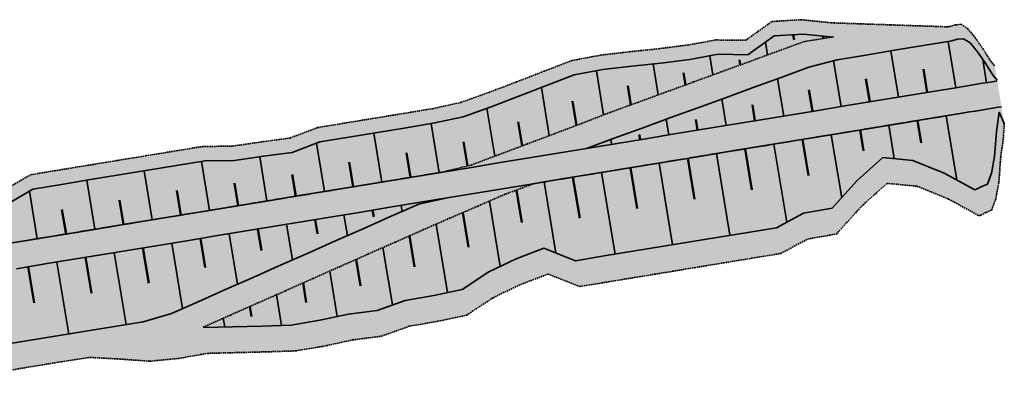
# Model space of a CAD drawing. Header units: metres. Extents: x 203098 to 221755, y 395694 to 403071.
# Tile 42 of 72: x 204140 to 204309, y 396007 to 396068. Entities that reach past the tile are written whole.
import ezdxf

# ---------------------------------------------------------------- set-up
doc = ezdxf.new("R2010")
doc.units = ezdxf.units.M
doc.linetypes.add('DASHED2', pattern=[0.375, 0.25, -0.125])
doc.layers.add('C3D-CORRIDOR', color=7, linetype='Continuous')
for name, color, linetype, lineweight in [('N-WA-GR-GRAS-V', 61, 'Continuous', 18), ('N-WA-GW-DIJK_KRUIN_BINNEN-G', 90, 'Continuous', 35), ('N-WA-GW-DIJK_KRUIN_BUITEN-G', 90, 'Continuous', 35), ('N-WA-GW-DIJK_TEEN_BINNEN-G', 90, 'Continuous', 35), ('N-WA-GW-DIJK_TEEN_BUITEN-G', 90, 'Continuous', 35), ('N-WA-KG-ONDERHOUDGRENS_WATERSCHAP-G', 170, 'DASHED2', 35), ('N-WA-VH-VERHARDING_GRASBETONSTEEN-V', 75, 'Continuous', 18)]:
    doc.layers.add(name, color=color, linetype=linetype, lineweight=lineweight)

msp = doc.modelspace()

# ---------------------------------------------------------------- hatches: boundary and pattern name
at = {"layer": 'N-WA-GR-GRAS-V', "linetype": 'Continuous', "lineweight": 18}
for points in [[(204116.15, 396026.34), (204121.09, 396029.44), (204126.2, 396032.06), (204131.57, 396034.25), (204133.28, 396034.79), (204137.59, 396036.62), (204142.22, 396039.32), (204147.15, 396040.13), (204152.08, 396040.94), (204157.02, 396041.76), (204161.95, 396042.57), (204166.88, 396043.38), (204171.82, 396044.19), (204176.88, 396044.23), (204181.83, 396044.96), (204186.78, 396045.63), (204191.55, 396047.44), (204196.49, 396048.25), (204201.42, 396049.06), (204206.35, 396049.87), (204211.29, 396050.69), (204216.18, 396051.76), (204220.96, 396053.48), (204225.73, 396055.28), (204230.49, 396057.15), (204235.26, 396058.96), (204240.18, 396059.89), (204245.15, 396060.48), (204250.13, 396061), (204255.09, 396061.62), (204260.01, 396062.5), (204265.09, 396062.44), (204269.63, 396065.68), (204274.64, 396065.99), (204279.79, 396065.51), (204284.89, 396065.33), (204289.98, 396065.16), (204295.08, 396064.98), (204299.86, 396064.82), (204299.87, 396064.76), (204295.09, 396064.92), (204289.99, 396065.1), (204284.9, 396065.27), (204279.8, 396065.45), (204274.85, 396064.72), (204270.07, 396062.98), (204265.29, 396061.23), (204260.51, 396059.48), (204255.73, 396057.74), (204250.95, 396055.99), (204246.17, 396054.24), (204241.39, 396052.5), (204236.63, 396050.65), (204231.86, 396048.85), (204227.09, 396047.05), (204222.32, 396045.25), (204217.54, 396043.46), (204212.68, 396042.25), (204207.74, 396041.44), (204202.81, 396040.63), (204197.87, 396039.81), (204192.94, 396039), (204188.01, 396038.19), (204183.07, 396037.38), (204178.14, 396036.57), (204173.21, 396035.75), (204168.27, 396034.94), (204163.34, 396034.13), (204158.41, 396033.32), (204153.47, 396032.51), (204148.54, 396031.69), (204143.6, 396030.88), (204138.67, 396030.07), (204134.18, 396029.33), (204132.72, 396029.05), (204128.08, 396027.58), (204123.77, 396025.3), (204119.94, 396022.3), (204116.15, 396026.34)], [(204237.34, 396046.31), (204242.12, 396048.06), (204246.9, 396049.8), (204251.68, 396051.55), (204256.46, 396053.3), (204261.24, 396055.04), (204266.02, 396056.79), (204270.8, 396058.54), (204275.58, 396060.28), (204280.44, 396061.56), (204285.37, 396062.37), (204290.31, 396063.19), (204295.24, 396064), (204299.87, 396064.76), (204301.18, 396056.81), (204296.55, 396056.05), (204291.61, 396055.24), (204286.68, 396054.43), (204281.75, 396053.62), (204276.81, 396052.8), (204271.88, 396051.99), (204266.95, 396051.18), (204262.01, 396050.37), (204257.08, 396049.56), (204252.14, 396048.74), (204247.21, 396047.93), (204242.28, 396047.12), (204237.34, 396046.31), (204237.34, 396046.31)], [(204299.87, 396064.76), (204300.17, 396064.84), (204301.14, 396065.09), (204302.14, 396065.19), (204303.27, 396064.47), (204304.54, 396062.94), (204305.86, 396061.02), (204307.24, 396058.84), (204307.93, 396058.04), (204307.95, 396057.93), (204307.4, 396057.84), (204306.41, 396057.67), (204305.43, 396057.51), (204304.44, 396057.35), (204303.45, 396057.19), (204302.47, 396057.02), (204301.48, 396056.86), (204301.18, 396056.81), (204299.87, 396064.76)], [(204301.18, 396056.81), (204301.48, 396056.86), (204302.47, 396057.02), (204303.45, 396057.19), (204304.44, 396057.35), (204305.43, 396057.51), (204306.41, 396057.67), (204307.4, 396057.84), (204307.95, 396057.93), (204308.32, 396055.71), (204307.77, 396055.62), (204306.78, 396055.45), (204305.79, 396055.29), (204304.81, 396055.13), (204303.82, 396054.97), (204302.83, 396054.8), (204301.85, 396054.64), (204301.54, 396054.59), (204301.18, 396056.81)], [(204119.94, 396022.3), (204123.77, 396025.3), (204128.08, 396027.58), (204132.72, 396029.05), (204134.18, 396029.33), (204138.67, 396030.07), (204143.6, 396030.88), (204148.54, 396031.69), (204153.47, 396032.51), (204158.41, 396033.32), (204163.34, 396034.13), (204168.27, 396034.94), (204173.21, 396035.75), (204178.14, 396036.57), (204183.07, 396037.38), (204188.01, 396038.19), (204192.94, 396039), (204197.87, 396039.81), (204202.81, 396040.63), (204207.74, 396041.44), (204212.68, 396042.25), (204217.61, 396043.06), (204222.54, 396043.87), (204227.48, 396044.68), (204232.41, 396045.5), (204237.34, 396046.31), (204242.28, 396047.12), (204247.21, 396047.93), (204252.14, 396048.74), (204257.08, 396049.56), (204262.01, 396050.37), (204266.95, 396051.18), (204271.88, 396051.99), (204276.81, 396052.8), (204281.75, 396053.62), (204286.68, 396054.43), (204291.61, 396055.24), (204296.55, 396056.05), (204301.18, 396056.81), (204301.54, 396054.59), (204296.91, 396053.83), (204291.98, 396053.02), (204287.05, 396052.21), (204282.11, 396051.4), (204277.18, 396050.58), (204272.24, 396049.77), (204267.31, 396048.96), (204262.38, 396048.15), (204257.44, 396047.34), (204252.51, 396046.52), (204247.58, 396045.71), (204242.64, 396044.9), (204237.71, 396044.09), (204232.78, 396043.28), (204227.84, 396042.46), (204222.91, 396041.65), (204217.97, 396040.84), (204213.04, 396040.03), (204208.11, 396039.22), (204203.17, 396038.41), (204198.24, 396037.59), (204193.31, 396036.78), (204188.37, 396035.97), (204183.44, 396035.16), (204178.51, 396034.35), (204173.57, 396033.53), (204168.64, 396032.72), (204163.7, 396031.91), (204158.77, 396031.1), (204153.84, 396030.29), (204148.9, 396029.47), (204143.97, 396028.66), (204139.04, 396027.85), (204134.55, 396027.11), (204133.21, 396026.85), (204128.95, 396025.5), (204125, 396023.42), (204121.48, 396020.66), (204119.94, 396022.3)], [(204121.48, 396020.66), (204125, 396023.42), (204128.95, 396025.5), (204133.21, 396026.85), (204134.55, 396027.11), (204139.04, 396027.85), (204143.97, 396028.66), (204148.9, 396029.47), (204153.84, 396030.29), (204158.77, 396031.1), (204163.7, 396031.91), (204168.64, 396032.72), (204173.57, 396033.53), (204178.51, 396034.35), (204183.44, 396035.16), (204188.37, 396035.97), (204193.31, 396036.78), (204198.24, 396037.59), (204203.17, 396038.41), (204208.11, 396039.22), (204213.04, 396040.03), (204217.97, 396040.84), (204222.91, 396041.65), (204227.84, 396042.46), (204232.78, 396043.28), (204237.71, 396044.09), (204242.64, 396044.9), (204247.58, 396045.71), (204252.51, 396046.52), (204257.44, 396047.34), (204262.38, 396048.15), (204267.31, 396048.96), (204272.24, 396049.77), (204277.18, 396050.58), (204282.11, 396051.4), (204287.05, 396052.21), (204291.98, 396053.02), (204296.91, 396053.83), (204301.54, 396054.59), (204301.91, 396052.37), (204297.28, 396051.61), (204292.34, 396050.8), (204287.41, 396049.99), (204282.48, 396049.17), (204277.54, 396048.36), (204272.61, 396047.55), (204267.68, 396046.74), (204262.74, 396045.93), (204257.81, 396045.12), (204252.88, 396044.3), (204247.94, 396043.49), (204243.01, 396042.68), (204238.07, 396041.87), (204233.14, 396041.06), (204228.21, 396040.24), (204223.27, 396039.43), (204218.34, 396038.62), (204213.41, 396037.81), (204208.47, 396037), (204203.54, 396036.19), (204198.61, 396035.37), (204193.67, 396034.56), (204188.74, 396033.75), (204183.8, 396032.94), (204178.87, 396032.13), (204173.94, 396031.31), (204169, 396030.5), (204164.07, 396029.69), (204159.14, 396028.88), (204154.2, 396028.07), (204149.27, 396027.25), (204144.33, 396026.44), (204139.4, 396025.63), (204134.91, 396024.89), (204133.69, 396024.66), (204129.82, 396023.43), (204126.22, 396021.53), (204123.02, 396019.02), (204121.48, 396020.66)], [(204301.54, 396054.59), (204301.85, 396054.64), (204302.83, 396054.8), (204303.82, 396054.97), (204304.81, 396055.13), (204305.79, 396055.29), (204306.78, 396055.45), (204307.77, 396055.62), (204308.32, 396055.71), (204308.68, 396053.49), (204308.13, 396053.4), (204307.15, 396053.23), (204306.16, 396053.07), (204305.17, 396052.91), (204304.19, 396052.75), (204303.2, 396052.58), (204302.21, 396052.42), (204301.91, 396052.37), (204301.54, 396054.59)], [(204301.91, 396052.37), (204302.21, 396052.42), (204303.2, 396052.58), (204304.19, 396052.75), (204305.17, 396052.91), (204306.16, 396053.07), (204307.15, 396053.23), (204308.13, 396053.4), (204308.68, 396053.49), (204309.16, 396050.58), (204308.27, 396052.55), (204307.81, 396049.22), (204307.5, 396044.93), (204306.96, 396042.06), (204306.26, 396040.16), (204305.31, 396039.76), (204304.37, 396039.28), (204304.08, 396039.18), (204301.91, 396052.37)], [(204131.62, 396009.87), (204133.06, 396011), (204134.67, 396011.85), (204136.4, 396012.4), (204136.95, 396012.51), (204141.44, 396013.25), (204146.37, 396014.06), (204151.32, 396014.8), (204156.43, 396014.52), (204161.56, 396014.15), (204166.55, 396014.63), (204171.46, 396015.57), (204176.18, 396017.66), (204180.91, 396019.75), (204185.63, 396021.84), (204190.35, 396023.94), (204195.08, 396026.03), (204199.8, 396028.12), (204204.52, 396030.21), (204209.25, 396032.3), (204213.97, 396034.36), (204218.7, 396036.4), (204223.44, 396038.45), (204228.21, 396040.24), (204233.14, 396041.06), (204238.07, 396041.87), (204243.01, 396042.68), (204247.94, 396043.49), (204252.88, 396044.3), (204257.81, 396045.12), (204262.74, 396045.93), (204267.68, 396046.74), (204272.61, 396047.55), (204277.54, 396048.36), (204282.48, 396049.17), (204287.41, 396049.99), (204292.34, 396050.8), (204297.28, 396051.61), (204301.91, 396052.37), (204304.08, 396039.18), (204298.85, 396042.04), (204293.42, 396044.26), (204288.27, 396044.74), (204283.86, 396040.77), (204279.57, 396036.03), (204274.65, 396035.17), (204269.99, 396032.68), (204265.06, 396031.87), (204260.12, 396031.05), (204255.19, 396030.24), (204250.26, 396029.43), (204245.32, 396028.62), (204240.39, 396027.81), (204235.45, 396027), (204230.03, 396029.14), (204225.26, 396027.35), (204220.57, 396025.08), (204216, 396022.06), (204211.1, 396021.02), (204206.17, 396020.17), (204201.39, 396018.45), (204196.43, 396017.81), (204191.54, 396016.75), (204186.6, 396015.92), (204181.56, 396015.76), (204176.52, 396015.63), (204171.47, 396015.5), (204166.74, 396013.48), (204161.8, 396012.69), (204156.66, 396013.12), (204151.53, 396013.54), (204146.39, 396013.96), (204141.44, 396013.24), (204136.95, 396012.51), (204136.4, 396012.4), (204134.67, 396011.85), (204133.06, 396011), (204131.62, 396009.87), (204131.62, 396009.87)], [(204123.02, 396019.02), (204126.22, 396021.53), (204129.82, 396023.43), (204133.69, 396024.66), (204134.91, 396024.89), (204139.4, 396025.63), (204144.33, 396026.44), (204149.27, 396027.25), (204154.2, 396028.07), (204159.14, 396028.88), (204164.07, 396029.69), (204169, 396030.5), (204173.94, 396031.31), (204178.87, 396032.13), (204183.8, 396032.94), (204188.74, 396033.75), (204193.67, 396034.56), (204198.61, 396035.37), (204203.54, 396036.19), (204208.47, 396037), (204213.41, 396037.81), (204213.41, 396037.81), (204208.51, 396036.74), (204203.79, 396034.65), (204199.07, 396032.56), (204194.35, 396030.47), (204189.62, 396028.38), (204184.9, 396026.28), (204180.18, 396024.19), (204175.45, 396022.1), (204170.73, 396020.01), (204166.01, 396017.92), (204161.17, 396016.49), (204156.24, 396015.68), (204151.31, 396014.87), (204146.37, 396014.06), (204141.44, 396013.25), (204136.95, 396012.51), (204136.4, 396012.4), (204134.67, 396011.85), (204133.06, 396011), (204131.62, 396009.87), (204123.02, 396019.02)]]:
    msp.add_hatch(color=61, dxfattribs=at).paths.add_polyline_path(points, flags=0)
at = {"layer": 'N-WA-VH-VERHARDING_GRASBETONSTEEN-V', "linetype": 'Continuous', "lineweight": 18}
for points in [[(204114.43, 396028.16), (204119.73, 396031.54), (204125.24, 396034.36), (204131.03, 396036.7), (204132.88, 396037.26), (204137.19, 396039.09), (204141.81, 396041.79), (204146.74, 396042.6), (204151.68, 396043.41), (204156.61, 396044.22), (204161.54, 396045.03), (204166.48, 396045.85), (204171.41, 396046.65), (204176.47, 396046.7), (204181.42, 396047.43), (204186.38, 396048.1), (204191.15, 396049.9), (204196.08, 396050.72), (204201.01, 396051.53), (204205.95, 396052.34), (204210.88, 396053.15), (204215.77, 396054.23), (204220.56, 396055.95), (204225.33, 396057.75), (204230.09, 396059.61), (204234.86, 396061.43), (204239.77, 396062.36), (204244.74, 396062.94), (204249.72, 396063.46), (204254.69, 396064.09), (204259.61, 396064.97), (204264.69, 396064.91), (204269.22, 396068.14), (204274.24, 396068.46), (204279.39, 396067.92), (204284.49, 396067.74), (204289.59, 396067.57), (204294.68, 396067.39), (204299.46, 396067.23), (204299.87, 396064.76), (204295.09, 396064.92), (204289.99, 396065.1), (204284.9, 396065.27), (204279.8, 396065.45), (204274.64, 396065.99), (204269.63, 396065.68), (204265.09, 396062.44), (204260.01, 396062.5), (204255.09, 396061.62), (204250.13, 396061), (204245.15, 396060.48), (204240.18, 396059.89), (204235.26, 396058.96), (204230.49, 396057.15), (204225.73, 396055.28), (204220.96, 396053.48), (204216.18, 396051.76), (204211.29, 396050.69), (204206.35, 396049.87), (204201.42, 396049.06), (204196.49, 396048.25), (204191.55, 396047.44), (204186.78, 396045.63), (204181.83, 396044.96), (204176.88, 396044.23), (204171.82, 396044.19), (204166.88, 396043.38), (204161.95, 396042.57), (204157.02, 396041.76), (204152.08, 396040.94), (204147.15, 396040.13), (204142.22, 396039.32), (204137.59, 396036.62), (204133.28, 396034.79), (204131.57, 396034.25), (204126.2, 396032.06), (204121.09, 396029.44), (204116.15, 396026.34), (204114.43, 396028.16)], [(204299.46, 396067.23), (204299.76, 396067.3), (204300.73, 396067.56), (204301.73, 396067.66), (204302.86, 396066.93), (204304.13, 396065.4), (204305.46, 396063.49), (204306.83, 396061.3), (204307.53, 396060.5), (204307.93, 396058.04), (204307.24, 396058.84), (204305.86, 396061.02), (204304.54, 396062.94), (204303.27, 396064.47), (204302.14, 396065.19), (204301.14, 396065.09), (204300.17, 396064.84), (204299.87, 396064.76), (204299.46, 396067.23)], [(204212.68, 396042.25), (204217.54, 396043.46), (204222.32, 396045.25), (204227.09, 396047.05), (204231.86, 396048.85), (204236.63, 396050.65), (204241.39, 396052.5), (204246.17, 396054.24), (204250.95, 396055.99), (204255.73, 396057.74), (204260.51, 396059.48), (204265.29, 396061.23), (204270.07, 396062.98), (204274.85, 396064.72), (204279.79, 396065.51), (204284.89, 396065.33), (204289.98, 396065.16), (204295.08, 396064.98), (204299.86, 396064.82), (204299.87, 396064.76), (204295.24, 396064), (204290.31, 396063.19), (204285.37, 396062.37), (204280.44, 396061.56), (204275.58, 396060.28), (204270.8, 396058.54), (204266.02, 396056.79), (204261.24, 396055.04), (204256.46, 396053.3), (204251.68, 396051.55), (204246.9, 396049.8), (204242.12, 396048.06), (204237.34, 396046.31), (204232.41, 396045.5), (204227.48, 396044.68), (204222.54, 396043.87), (204217.61, 396043.06), (204212.68, 396042.25), (204212.68, 396042.25)], [(204131.62, 396009.87), (204133.06, 396011), (204134.67, 396011.85), (204136.4, 396012.4), (204136.95, 396012.51), (204141.44, 396013.25), (204146.37, 396014.06), (204151.32, 396014.8), (204156.43, 396014.52), (204161.56, 396014.15), (204166.55, 396014.63), (204171.47, 396015.5), (204176.52, 396015.63), (204181.56, 396015.76), (204186.6, 396015.92), (204191.54, 396016.75), (204196.43, 396017.81), (204201.39, 396018.45), (204206.17, 396020.17), (204211.1, 396021.02), (204216, 396022.06), (204220.57, 396025.08), (204225.26, 396027.35), (204230.03, 396029.14), (204235.45, 396027), (204240.39, 396027.81), (204245.32, 396028.62), (204250.26, 396029.43), (204255.19, 396030.24), (204260.12, 396031.05), (204265.06, 396031.87), (204269.99, 396032.68), (204274.65, 396035.17), (204279.57, 396036.03), (204283.86, 396040.77), (204288.27, 396044.74), (204293.42, 396044.26), (204298.85, 396042.04), (204304.08, 396039.18), (204304.81, 396034.74), (204299.58, 396037.6), (204294.15, 396039.82), (204289, 396040.3), (204284.59, 396036.33), (204280.3, 396031.59), (204275.38, 396030.73), (204270.72, 396028.24), (204265.79, 396027.43), (204260.85, 396026.61), (204255.92, 396025.8), (204250.99, 396024.99), (204246.05, 396024.18), (204241.12, 396023.37), (204236.19, 396022.56), (204230.76, 396024.7), (204225.99, 396022.9), (204221.3, 396020.64), (204216.73, 396017.62), (204211.83, 396016.58), (204206.9, 396015.73), (204202.12, 396014.01), (204197.16, 396013.37), (204192.27, 396012.31), (204187.33, 396011.48), (204182.29, 396011.32), (204177.25, 396011.19), (204172.2, 396011.06), (204167.28, 396010.19), (204162.29, 396009.71), (204157.16, 396010.08), (204152.05, 396010.36), (204147.1, 396009.62), (204142.17, 396008.81), (204137.68, 396008.07), (204137.38, 396008.01), (204136.41, 396007.7), (204135.5, 396007.22), (204134.7, 396006.6), (204131.62, 396009.87)], [(204141.44, 396013.25), (204146.37, 396014.06), (204151.31, 396014.87), (204156.24, 396015.68), (204161.17, 396016.49), (204166.01, 396017.92), (204170.73, 396020.01), (204175.45, 396022.1), (204180.18, 396024.19), (204184.9, 396026.28), (204189.62, 396028.38), (204194.35, 396030.47), (204199.07, 396032.56), (204203.79, 396034.65), (204208.51, 396036.74), (204213.41, 396037.81), (204218.34, 396038.62), (204223.27, 396039.43), (204228.21, 396040.24), (204228.21, 396040.24), (204223.44, 396038.45), (204218.7, 396036.4), (204213.97, 396034.36), (204209.25, 396032.3), (204204.52, 396030.21), (204199.8, 396028.12), (204195.08, 396026.03), (204190.35, 396023.94), (204185.63, 396021.84), (204180.91, 396019.75), (204176.18, 396017.66), (204171.46, 396015.57), (204166.74, 396013.48), (204161.8, 396012.69), (204156.66, 396013.12), (204151.53, 396013.54), (204146.39, 396013.96), (204141.44, 396013.25), (204141.44, 396013.25)]]:
    msp.add_hatch(color=75, dxfattribs=at).paths.add_polyline_path(points, flags=0)
msp.add_hatch(color=75, dxfattribs=at).paths.add_polyline_path([(204304.08, 396039.18), (204304.37, 396039.28), (204305.31, 396039.76), (204306.26, 396040.16), (204306.96, 396042.06), (204307.5, 396044.93), (204307.81, 396049.22), (204308.27, 396052.55), (204309.16, 396050.58), (204309, 396048.11), (204308.54, 396044.78), (204308.23, 396040.49), (204307.69, 396037.62), (204306.99, 396035.72), (204306.04, 396035.32), (204305.11, 396034.84), (204304.81, 396034.74)])

# ---------------------------------------------------------------- linework, layer by layer
at = {"layer": 'C3D-CORRIDOR', "color": 7, "linetype": 'Continuous', "lineweight": 35}
for p, q in [((204268.11, 396064.59, 14.61), (204268.47, 396062.39, 14.14)), ((204277.95, 396065.64, 13.89), (204278.02, 396065.23, 13.62)), ((204300.84, 396056.76, 16.25), (204299.54, 396064.71, 13.57)), ((204290.98, 396055.13, 16.25), (204289.67, 396063.08, 13.57)), ((204259.08, 396058.96, 14.77), (204258.54, 396062.24, 13.66)), ((204281.11, 396053.51, 16.25), (204279.81, 396061.4, 13.59)), ((204306.11, 396057.62, 16.25), (204305.46, 396061.61, 14.9)), ((204240.3, 396052.07, 16.01), (204239.05, 396059.68, 13.44)), ((204249.69, 396055.53, 15.39), (204248.81, 396060.86, 13.58)), ((204271.24, 396051.89, 16.25), (204270.18, 396058.31, 14.08)), ((204230.96, 396048.51, 16.25), (204229.6, 396056.8, 13.45)), ((204261.37, 396050.26, 16.25), (204260.62, 396054.82, 14.71)), ((204221.6, 396044.99, 16.25), (204220.25, 396053.23, 13.47)), ((204251.51, 396048.64, 16.25), (204251.07, 396051.32, 15.34)), ((204299.17, 396051.92, 16.25), (204300.98, 396040.88, 14.01)), ((204212.04, 396042.14, 16.25), (204210.65, 396050.58, 13.4)), ((204289.3, 396050.3, 16.25), (204290.24, 396044.56, 15.09)), ((204202.17, 396040.52, 16.25), (204200.78, 396048.96, 13.4)), ((204241.64, 396047.02, 16.25), (204241.51, 396047.83, 15.97)), ((204279.43, 396048.67, 16.25), (204281.21, 396037.84, 14.05)), ((204192.3, 396038.9, 16.25), (204190.94, 396047.2, 13.44)), ((204269.56, 396047.05, 16.25), (204271.77, 396033.63, 13.53)), ((204182.44, 396037.27, 16.25), (204181.19, 396044.87, 13.68)), ((204259.7, 396045.43, 16.25), (204262.01, 396031.37, 13.4)), ((204162.7, 396034.03, 16.25), (204161.31, 396042.46, 13.4)), ((204172.57, 396035.65, 16.25), (204171.18, 396044.08, 13.4)), ((204249.83, 396043.8, 16.25), (204252.14, 396029.74, 13.4)), ((204152.83, 396032.4, 16.25), (204151.45, 396040.84, 13.4)), ((204239.96, 396042.18, 16.25), (204242.28, 396028.12, 13.4)), ((204230.09, 396040.55, 16.25), (204232.11, 396028.32, 13.77)), ((204142.97, 396030.78, 16.25), (204141.62, 396038.97, 13.48)), ((204205.52, 396036.51, 16.25), (204205.69, 396035.49, 16.04)), ((204220.69, 396037.26, 16.25), (204222.54, 396026.03, 13.97)), ((204195.66, 396034.89, 16.25), (204196.25, 396031.31, 15.52)), ((204185.79, 396033.26, 16.25), (204186.8, 396027.13, 15.01)), ((204211.52, 396033.29, 16.22), (204213.45, 396021.52, 13.84)), ((204175.92, 396031.64, 16.25), (204177.35, 396022.94, 14.49)), ((204166.06, 396030.02, 16.25), (204167.91, 396018.76, 13.97)), ((204202.36, 396029.25, 15.82), (204203.99, 396019.39, 13.82)), ((204156.19, 396028.39, 16.25), (204158.23, 396016.01, 13.74)), ((204146.32, 396026.77, 16.25), (204148.36, 396014.38, 13.74)), ((204193.22, 396025.21, 15.32), (204194.51, 396017.4, 13.74)), ((204184.08, 396021.16, 14.82), (204184.95, 396015.87, 13.71)), ((204174.93, 396017.11, 14.31), (204175.18, 396015.6, 13.7)), ((204145.81, 396013.96, 13.87), (204145.82, 396013.88, 13.74)), ((204145.82, 396013.88, 13.74), (204145.81, 396013.96, 13.74))]:
    msp.add_line(p, q, dxfattribs=at)
at = {"layer": 'C3D-CORRIDOR', "color": 7, "linetype": 'Continuous', "lineweight": 50}
for p, q in [((204272.88, 396065.88, 14.43), (204273.02, 396065, 14.13)), ((204263.78, 396060.68, 14.45), (204263.63, 396061.57, 14.15)), ((204254.39, 396057.24, 15.08), (204254.04, 396059.34, 14.37)), ((204295.91, 396055.95, 16.25), (204295.26, 396059.92, 14.91)), ((204286.04, 396054.32, 16.25), (204285.39, 396058.3, 14.91)), ((204244.99, 396053.81, 15.7), (204244.46, 396057.07, 14.59)), ((204276.18, 396052.7, 16.25), (204275.57, 396056.38, 15.01)), ((204235.64, 396050.28, 16.25), (204234.96, 396054.43, 14.85)), ((204266.31, 396051.07, 16.25), (204265.86, 396053.82, 15.32)), ((204226.28, 396046.75, 16.25), (204225.6, 396050.86, 14.86)), ((204256.44, 396049.45, 16.25), (204256.14, 396051.26, 15.64)), ((204294.23, 396051.11, 16.25), (204294.86, 396047.26, 15.47)), ((204284.36, 396049.49, 16.25), (204284.96, 396045.89, 15.52)), ((204246.57, 396047.83, 16.25), (204246.43, 396048.7, 15.95)), ((204274.5, 396047.86, 16.25), (204275.51, 396041.68, 15)), ((204216.9, 396043.3, 16.25), (204216.22, 396047.46, 14.84)), ((204264.63, 396046.24, 16.25), (204265.79, 396039.21, 14.83)), ((204207.1, 396041.33, 16.25), (204206.41, 396045.55, 14.83)), ((204254.76, 396044.61, 16.25), (204255.92, 396037.58, 14.83)), ((204197.24, 396039.71, 16.25), (204196.54, 396043.93, 14.83)), ((204244.9, 396042.99, 16.25), (204246.05, 396035.96, 14.83)), ((204187.37, 396038.08, 16.25), (204186.76, 396041.81, 14.99)), ((204235.03, 396041.37, 16.25), (204236.18, 396034.34, 14.83)), ((204167.64, 396034.84, 16.25), (204166.94, 396039.06, 14.83)), ((204177.5, 396036.46, 16.25), (204176.86, 396040.34, 14.94)), ((204225.32, 396039.16, 16.25), (204226.23, 396033.6, 15.13)), ((204157.77, 396033.21, 16.25), (204157.07, 396037.43, 14.83)), ((204210.46, 396037.32, 16.25), (204210.47, 396037.25, 16.23)), ((204147.9, 396031.59, 16.25), (204147.21, 396035.81, 14.83)), ((204200.59, 396035.7, 16.25), (204200.78, 396034.55, 16.02)), ((204190.72, 396034.08, 16.25), (204191.12, 396031.65, 15.76)), ((204216.1, 396035.28, 16.25), (204217.08, 396029.35, 15.05)), ((204180.86, 396032.45, 16.25), (204181.47, 396028.74, 15.5)), ((204170.99, 396030.83, 16.25), (204171.81, 396025.84, 15.24)), ((204206.94, 396031.28, 16.07), (204207.81, 396025.94, 14.99)), ((204161.12, 396029.2, 16.25), (204162.12, 396023.14, 15.02)), ((204151.25, 396027.58, 16.25), (204152.27, 396021.39, 14.99)), ((204197.79, 396027.23, 15.57), (204198.54, 396022.7, 14.65)), ((204141.39, 396025.96, 16.25), (204142.41, 396019.77, 14.99)), ((204188.65, 396023.18, 15.07), (204189.2, 396019.82, 14.39)), ((204179.51, 396019.13, 14.57), (204179.79, 396017.43, 14.14))]:
    msp.add_line(p, q, dxfattribs=at)
at = {"layer": 'N-WA-GW-DIJK_KRUIN_BINNEN-G', "color": 90, "linetype": 'Continuous', "lineweight": 35, "elevation": 16.25}
msp.add_lwpolyline([(204301.91, 396052.37), (204302.21, 396052.42), (204303.2, 396052.58), (204304.19, 396052.75), (204305.17, 396052.91), (204306.16, 396053.07), (204307.15, 396053.23), (204308.13, 396053.4), (204308.68, 396053.49)], dxfattribs=at)
at = {"layer": 'N-WA-GW-DIJK_KRUIN_BUITEN-G', "color": 90, "linetype": 'Continuous', "lineweight": 35}
for points, elevation in [([(204299.87, 396064.76), (204295.24, 396064), (204290.31, 396063.19), (204285.37, 396062.37), (204280.44, 396061.56), (204275.58, 396060.28), (204270.8, 396058.54), (204266.02, 396056.79), (204261.24, 396055.04), (204256.46, 396053.3), (204251.68, 396051.55), (204246.9, 396049.8), (204242.12, 396048.06), (204237.34, 396046.31), (204232.41, 396045.5), (204227.48, 396044.68), (204222.54, 396043.87), (204217.61, 396043.06), (204212.68, 396042.25), (204207.74, 396041.44), (204202.81, 396040.63), (204197.87, 396039.81), (204192.94, 396039), (204188.01, 396038.19), (204183.07, 396037.38), (204178.14, 396036.57), (204173.21, 396035.75), (204168.27, 396034.94), (204163.34, 396034.13), (204158.41, 396033.32), (204153.47, 396032.51), (204148.54, 396031.69), (204143.6, 396030.88), (204138.67, 396030.07)], 13.57), ([(204301.18, 396056.81), (204301.48, 396056.86), (204302.47, 396057.02), (204303.45, 396057.19), (204304.44, 396057.35), (204305.43, 396057.51), (204306.41, 396057.67), (204307.4, 396057.84), (204307.95, 396057.93)], 16.25), ([(204138.67, 396030.07), (204143.6, 396030.88), (204148.54, 396031.69), (204153.47, 396032.51), (204158.41, 396033.32), (204163.34, 396034.13), (204168.27, 396034.94), (204173.21, 396035.75), (204178.14, 396036.57), (204183.07, 396037.38), (204188.01, 396038.19), (204192.94, 396039), (204197.87, 396039.81), (204202.81, 396040.63), (204207.74, 396041.44), (204212.68, 396042.25), (204217.61, 396043.06), (204222.54, 396043.87), (204227.48, 396044.68), (204232.41, 396045.5), (204237.34, 396046.31), (204242.28, 396047.12), (204247.21, 396047.93), (204252.14, 396048.74), (204257.08, 396049.56), (204262.01, 396050.37), (204266.95, 396051.18), (204271.88, 396051.99), (204276.81, 396052.8), (204281.75, 396053.62), (204286.68, 396054.43), (204291.61, 396055.24), (204296.55, 396056.05), (204301.18, 396056.81)], 13.57), ([(204139.4, 396025.63), (204144.33, 396026.44), (204149.27, 396027.25), (204154.2, 396028.07), (204159.14, 396028.88), (204164.07, 396029.69), (204169, 396030.5), (204173.94, 396031.31), (204178.87, 396032.13), (204183.8, 396032.94), (204188.74, 396033.75), (204193.67, 396034.56), (204198.61, 396035.37), (204203.54, 396036.19), (204208.47, 396037), (204213.41, 396037.81), (204218.34, 396038.62), (204223.27, 396039.43), (204228.21, 396040.24), (204233.14, 396041.06), (204238.07, 396041.87), (204243.01, 396042.68), (204247.94, 396043.49), (204252.88, 396044.3), (204257.81, 396045.12), (204262.74, 396045.93), (204267.68, 396046.74), (204272.61, 396047.55), (204277.54, 396048.36), (204282.48, 396049.17), (204287.41, 396049.99), (204292.34, 396050.8), (204297.28, 396051.61), (204301.91, 396052.37), (204297.28, 396051.61), (204292.34, 396050.8), (204287.41, 396049.99), (204282.48, 396049.17), (204277.54, 396048.36), (204272.61, 396047.55), (204267.68, 396046.74), (204262.74, 396045.93), (204257.81, 396045.12), (204252.88, 396044.3), (204247.94, 396043.49), (204243.01, 396042.68), (204238.07, 396041.87), (204233.14, 396041.06), (204228.21, 396040.24), (204223.27, 396039.43), (204218.34, 396038.62), (204213.41, 396037.81), (204208.51, 396036.74), (204203.79, 396034.65), (204199.07, 396032.56), (204194.35, 396030.47), (204189.62, 396028.38), (204184.9, 396026.28), (204180.18, 396024.19), (204175.45, 396022.1), (204170.73, 396020.01), (204166.01, 396017.92), (204161.17, 396016.49), (204156.24, 396015.68), (204151.31, 396014.87), (204146.37, 396014.06), (204141.44, 396013.25), (204136.95, 396012.51)], 16.25)]:
    msp.add_lwpolyline(points, dxfattribs=dict(at, elevation=elevation))
at = {"layer": 'N-WA-GW-DIJK_TEEN_BINNEN-G', "color": 90, "linetype": 'Continuous', "lineweight": 35, "elevation": 13.58}
msp.add_lwpolyline([(204304.08, 396039.18), (204304.37, 396039.28), (204305.31, 396039.76), (204306.26, 396040.16), (204306.96, 396042.06), (204307.5, 396044.93), (204307.81, 396049.22), (204308.27, 396052.55), (204309.16, 396050.58)], dxfattribs=at)
at = {"layer": 'N-WA-GW-DIJK_TEEN_BUITEN-G', "color": 90, "linetype": 'Continuous', "lineweight": 35}
for points, elevation in [([(204137.59, 396036.62), (204142.22, 396039.32), (204147.15, 396040.13), (204152.08, 396040.94), (204157.02, 396041.76), (204161.95, 396042.57), (204166.88, 396043.38), (204171.82, 396044.19), (204176.88, 396044.23), (204181.83, 396044.96), (204186.78, 396045.63), (204191.55, 396047.44), (204196.49, 396048.25), (204201.42, 396049.06), (204206.35, 396049.87), (204211.29, 396050.69), (204216.18, 396051.76), (204220.96, 396053.48), (204225.73, 396055.28), (204230.49, 396057.15), (204235.26, 396058.96), (204240.18, 396059.89), (204245.15, 396060.48), (204250.13, 396061), (204255.09, 396061.62), (204260.01, 396062.5), (204265.09, 396062.44), (204269.63, 396065.68), (204274.64, 396065.99), (204279.8, 396065.45)], 14.4), ([(204299.87, 396064.76), (204300.17, 396064.84), (204301.14, 396065.09), (204302.14, 396065.19), (204303.27, 396064.47), (204304.54, 396062.94), (204305.86, 396061.02), (204307.24, 396058.84), (204307.93, 396058.04)], 13.42), ([(204171.47, 396015.5), (204176.52, 396015.63), (204181.56, 396015.76), (204186.6, 396015.92), (204191.54, 396016.75), (204196.43, 396017.81), (204201.39, 396018.45), (204206.17, 396020.17), (204211.1, 396021.02), (204216, 396022.06), (204220.57, 396025.08), (204225.26, 396027.35), (204230.03, 396029.14), (204235.45, 396027), (204240.39, 396027.81), (204245.32, 396028.62), (204250.26, 396029.43), (204255.19, 396030.24), (204260.12, 396031.05), (204265.06, 396031.87), (204269.99, 396032.68), (204274.65, 396035.17), (204279.57, 396036.03), (204283.86, 396040.77), (204288.27, 396044.74), (204293.42, 396044.26), (204298.85, 396042.04), (204304.08, 396039.18)], 13.77)]:
    msp.add_lwpolyline(points, dxfattribs=dict(at, elevation=elevation))
at = {"layer": 'N-WA-KG-ONDERHOUDGRENS_WATERSCHAP-G', "color": 170, "linetype": 'DASHED2', "lineweight": 35}
for points, elevation in [([(204137.19, 396039.09), (204141.81, 396041.79), (204146.74, 396042.6), (204151.68, 396043.41), (204156.61, 396044.22), (204161.54, 396045.03), (204166.48, 396045.85), (204171.41, 396046.65), (204176.47, 396046.7), (204181.42, 396047.43), (204186.38, 396048.1), (204191.15, 396049.9), (204196.08, 396050.72), (204201.01, 396051.53), (204205.95, 396052.34), (204210.88, 396053.15), (204215.77, 396054.23), (204220.56, 396055.95), (204225.33, 396057.75), (204230.09, 396059.61), (204234.86, 396061.43), (204239.77, 396062.36), (204244.74, 396062.94), (204249.72, 396063.46), (204254.69, 396064.09), (204259.61, 396064.97), (204264.69, 396064.91), (204269.22, 396068.14), (204274.24, 396068.46), (204279.39, 396067.92), (204284.49, 396067.74), (204289.59, 396067.57), (204294.68, 396067.39), (204299.46, 396067.23)], 14.4), ([(204299.46, 396067.23), (204299.76, 396067.3), (204300.73, 396067.56), (204301.73, 396067.66), (204302.86, 396066.93), (204304.13, 396065.4), (204305.46, 396063.49), (204306.83, 396061.3), (204307.53, 396060.5)], 13.42), ([(204138.67, 396030.07), (204143.6, 396030.88), (204148.54, 396031.69), (204153.47, 396032.51), (204158.41, 396033.32), (204163.34, 396034.13), (204168.27, 396034.94), (204173.21, 396035.75), (204178.14, 396036.57), (204183.07, 396037.38), (204188.01, 396038.19), (204192.94, 396039), (204197.87, 396039.81), (204202.81, 396040.63), (204207.74, 396041.44), (204212.68, 396042.25), (204217.54, 396043.46), (204222.32, 396045.25), (204227.09, 396047.05), (204231.86, 396048.85), (204236.63, 396050.65), (204241.39, 396052.5), (204246.17, 396054.24), (204250.95, 396055.99), (204255.73, 396057.74), (204260.51, 396059.48), (204265.29, 396061.23), (204270.07, 396062.98), (204274.85, 396064.72), (204279.79, 396065.51)], 16.25), ([(204171.46, 396015.57), (204176.18, 396017.66), (204180.91, 396019.75), (204185.63, 396021.84), (204190.35, 396023.94), (204195.08, 396026.03), (204199.8, 396028.12), (204204.52, 396030.21), (204209.25, 396032.3), (204213.97, 396034.36), (204218.7, 396036.4), (204223.44, 396038.45), (204228.21, 396040.24), (204233.14, 396041.06), (204238.07, 396041.87), (204243.01, 396042.68), (204247.94, 396043.49), (204252.88, 396044.3), (204257.81, 396045.12), (204262.74, 396045.93), (204267.68, 396046.74), (204272.61, 396047.55), (204277.54, 396048.36), (204282.48, 396049.17), (204287.41, 396049.99), (204292.34, 396050.8), (204297.28, 396051.61), (204301.91, 396052.37)], 13.74), ([(204304.81, 396034.74), (204305.11, 396034.84), (204306.04, 396035.32), (204306.99, 396035.72), (204307.69, 396037.62), (204308.23, 396040.49), (204308.54, 396044.78), (204309, 396048.11), (204309.16, 396050.58)], 13.58), ([(204137.68, 396008.07), (204142.17, 396008.81), (204147.1, 396009.62), (204152.05, 396010.36), (204157.16, 396010.08), (204162.29, 396009.71), (204167.28, 396010.19), (204172.2, 396011.06), (204177.25, 396011.19), (204182.29, 396011.32), (204187.33, 396011.48), (204192.27, 396012.31), (204197.16, 396013.37), (204202.12, 396014.01), (204206.9, 396015.73), (204211.83, 396016.58), (204216.73, 396017.62), (204221.3, 396020.64), (204225.99, 396022.9), (204230.76, 396024.7), (204236.19, 396022.56), (204241.12, 396023.37), (204246.05, 396024.18), (204250.99, 396024.99), (204255.92, 396025.8), (204260.85, 396026.61), (204265.79, 396027.43), (204270.72, 396028.24), (204275.38, 396030.73), (204280.3, 396031.59), (204284.59, 396036.33), (204289, 396040.3), (204294.15, 396039.82), (204299.58, 396037.6), (204304.81, 396034.74)], 13.77)]:
    msp.add_lwpolyline(points, dxfattribs=dict(at, elevation=elevation))

doc.saveas('drawing.dxf')
